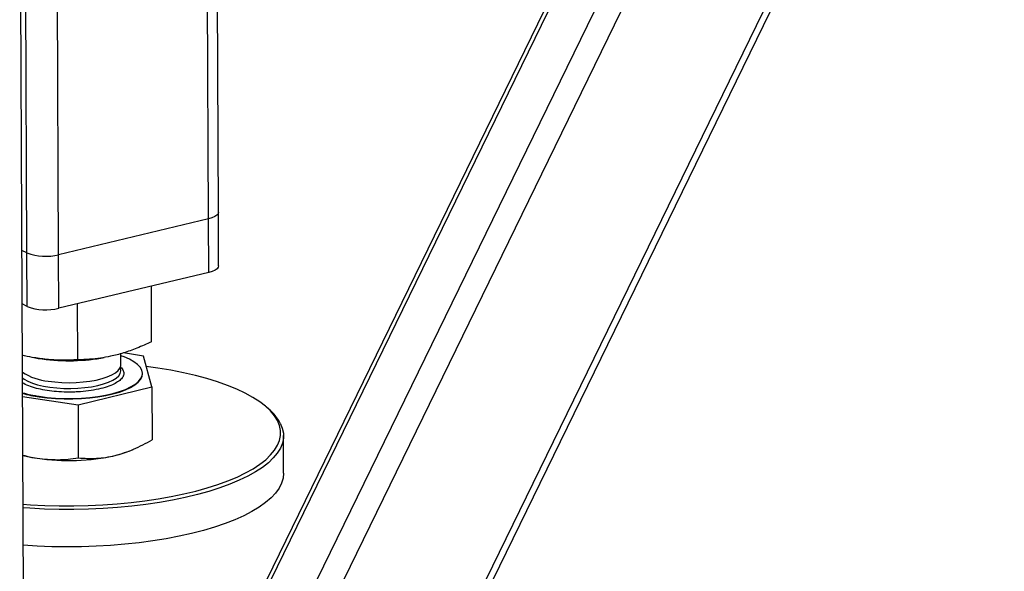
# Model space of a CAD drawing. Header units: millimetres. Extents: x 5 to 589, y 5 to 415.
# Tile 61 of 106: x 449.39 to 459.27, y 273.3 to 278.83. Entities that reach past the tile are written whole.
import ezdxf

# ---------------------------------------------------------------- set-up
doc = ezdxf.new("R2010")
doc.units = ezdxf.units.MM
doc.layers.add('TRAIT-FORT', color=4, linetype='Continuous', lineweight=25)

msp = doc.modelspace()

# ---------------------------------------------------------------- linework, layer by layer
at = {"layer": 'TRAIT-FORT', "color": 4, "linetype": 'Continuous', "lineweight": 25}
for p, q in [((450.07107, 265.00824), (459.19297, 283.71578)), ((450.0717, 264.86593), (459.27227, 283.73479)), ((450.05811, 267.90925), (457.57652, 283.32827)), ((450.14711, 268.64216), (457.27263, 283.25542)), ((456.69997, 283.11814), (449.81869, 269.00577)), ((449.85343, 268.98872), (456.74871, 283.12983)), ((449.48568, 260.13938), (449.39113, 281.30674)), ((451.28682, 276.83454), (451.27575, 279.31296)), ((451.38554, 276.89929), (451.37465, 279.33667)), ((449.46405, 276.49244), (449.45224, 279.13669)), ((449.782, 276.4738), (449.77038, 279.07509)), ((451.38794, 276.36223), (451.38554, 276.89929)), ((451.28682, 276.83454), (449.782, 276.4738)), ((451.28922, 276.29748), (451.28682, 276.83454)), ((449.46405, 276.49244), (449.41252, 276.51773)), ((449.46645, 275.95538), (449.46405, 276.49244)), ((449.7844, 275.93674), (449.782, 276.4738)), ((451.28922, 276.29748), (449.7844, 275.93674)), ((450.71504, 275.60166), (450.71255, 276.15924)), ((449.46645, 275.95538), (449.41492, 275.98067)), ((449.9747, 275.41962), (449.97219, 275.98175)), ((450.63307, 275.45776), (450.43181, 275.48856)), ((449.54836, 275.43881), (449.57698, 275.4342)), ((450.20706, 275.43701), (450.24012, 275.44265)), ((450.40661, 275.36838), (450.4061, 275.48181)), ((450.71706, 275.14955), (450.63307, 275.45776)), ((450.62287, 275.27898), (450.62285, 275.28435)), ((449.97672, 274.96751), (450.71706, 275.14955)), ((450.71706, 275.14955), (450.71944, 274.61668)), ((449.41907, 275.05287), (449.97672, 274.96751)), ((449.97672, 274.96751), (449.9791, 274.43465)), ((451.89068, 274.92492), (451.86396, 274.94811)), ((452.04004, 274.28368), (452.03836, 274.65962)), ((450.50671, 274.51072), (450.53067, 274.52095))]:
    msp.add_line(p, q, dxfattribs=at)
at = {"layer": 'TRAIT-FORT', "color": 4, "linetype": 'Continuous', "lineweight": 25, "flags": 128}
for points in [[(451.38554, 276.89929), (451.3818, 276.88509), (451.36944, 276.87033), (451.34892, 276.85665), (451.32102, 276.84456), (451.28682, 276.83454)], [(451.38554, 276.89929), (451.3818, 276.88509), (451.36944, 276.87033), (451.34892, 276.85665), (451.32102, 276.84456), (451.28682, 276.83454)], [(451.38794, 276.36223), (451.3842, 276.34803), (451.37184, 276.33327), (451.35132, 276.31959), (451.32342, 276.3075), (451.28922, 276.29748)], [(449.58775, 275.05331), (449.66835, 275.0429), (449.7521, 275.03583), (449.83783, 275.03221), (449.92432, 275.03208), (450.01038, 275.03544), (450.09478, 275.04225), (450.17634, 275.05242), (450.25392, 275.0658), (450.32644, 275.0822), (450.39286, 275.10139), (450.45226, 275.1231), (450.50381, 275.14703), (450.54678, 275.17285), (450.58057, 275.20018), (450.6047, 275.22865), (450.61883, 275.25785), (450.62278, 275.28738), (450.61647, 275.31683), (450.60001, 275.34577), (450.57361, 275.3738), (450.53766, 275.40053), (450.49265, 275.42559), (450.43923, 275.44862), (450.4062, 275.4604)], [(449.67752, 275.20564), (449.74465, 275.19725), (449.81464, 275.19214), (449.88615, 275.19042), (449.95778, 275.19212), (450.02814, 275.1972), (450.09585, 275.20557), (450.1596, 275.21707), (450.21815, 275.23147), (450.27035, 275.24848), (450.3152, 275.26779), (450.35182, 275.28901), (450.3795, 275.31172), (450.39769, 275.3355), (450.40605, 275.35987), (450.40661, 275.36838)], [(450.35986, 275.23642), (450.38521, 275.25945), (450.40097, 275.28342), (450.40683, 275.30787), (450.40269, 275.33231), (450.39965, 275.33928)], [(451.97791, 274.80982), (451.94776, 274.85847), (451.90783, 274.90626), (451.85831, 274.95296), (451.79943, 274.99834), (451.73148, 275.04219), (451.65478, 275.0843), (451.5697, 275.12447), (451.47664, 275.16251), (451.37604, 275.19823), (451.26839, 275.23146), (451.15419, 275.26206), (451.03399, 275.28986), (450.90837, 275.31474), (450.77793, 275.33659), (450.66163, 275.35296)], [(449.41824, 275.23821), (449.43564, 275.22555), (449.47293, 275.20476), (449.51838, 275.18598), (449.57112, 275.16957), (449.63012, 275.15586), (449.69422, 275.1451), (449.76219, 275.13752), (449.83269, 275.13325), (449.90436, 275.13239), (449.9758, 275.13494), (450.04562, 275.14086), (450.11247, 275.15003), (450.17503, 275.16227), (450.2321, 275.17735), (450.28255, 275.19497), (450.32542, 275.21479), (450.35986, 275.23642)], [(449.58777, 275.04794), (449.66837, 275.03753), (449.75212, 275.03046), (449.83785, 275.02684), (449.92435, 275.0267), (450.0104, 275.03007), (450.0948, 275.03688), (450.17637, 275.04705), (450.25395, 275.06043), (450.32646, 275.07683), (450.39288, 275.09602), (450.45229, 275.11773), (450.50383, 275.14166), (450.5468, 275.16748), (450.58059, 275.19481), (450.60472, 275.22328), (450.61886, 275.25248), (450.62287, 275.27898)], [(449.4239, 273.9711), (449.49833, 273.96606), (449.64254, 273.95896), (449.78796, 273.95529), (449.9339, 273.95505), (450.07965, 273.95825), (450.22452, 273.96488), (450.36782, 273.9749), (450.50887, 273.98826), (450.647, 274.00491), (450.78155, 274.02476), (450.91187, 274.04772), (451.03735, 274.07367), (451.15739, 274.1025), (451.27142, 274.13407), (451.37888, 274.16822), (451.47928, 274.2048), (451.57213, 274.24363), (451.65699, 274.28452), (451.73346, 274.32729), (451.80116, 274.37172), (451.85979, 274.4176), (451.90905, 274.46472), (451.94872, 274.51285), (451.9786, 274.56176), (451.99855, 274.61122), (452.00848, 274.66099), (452.00835, 274.71084), (451.99814, 274.76053), (451.97791, 274.80982)], [(452.00617, 274.78476), (452.02667, 274.73481), (452.03702, 274.68445), (452.03716, 274.63393), (452.02709, 274.58348), (452.00687, 274.53335), (451.97658, 274.48378), (451.93638, 274.435), (451.88645, 274.38724), (451.82704, 274.34074), (451.75841, 274.29571), (451.68092, 274.25237), (451.59491, 274.21092), (451.50081, 274.17157), (451.39905, 274.1345), (451.29013, 274.09988), (451.17457, 274.06789), (451.05291, 274.03867), (450.92573, 274.01236), (450.79364, 273.98909), (450.65728, 273.96898), (450.51728, 273.9521), (450.37433, 273.93856), (450.22909, 273.9284), (450.08226, 273.92169), (449.93454, 273.91844), (449.78663, 273.91868), (449.63924, 273.92241), (449.49308, 273.9296), (449.42406, 273.93424)], [(449.42171, 274.46093), (449.48658, 274.44612), (449.56723, 274.43178)], [(452.04004, 274.28368), (452.04005, 274.28325), (452.03508, 274.23273), (452.01992, 274.18242), (451.99465, 274.13254), (451.95939, 274.08333), (451.9143, 274.03503), (451.85959, 273.98788), (451.79554, 273.94208), (451.72243, 273.89787), (451.64063, 273.85545), (451.55052, 273.81503), (451.45253, 273.77679), (451.34713, 273.74093), (451.23483, 273.7076), (451.11614, 273.67698), (450.99165, 273.6492), (450.86194, 273.6244), (450.72764, 273.60269), (450.58937, 273.58419), (450.44781, 273.56897), (450.30363, 273.55711), (450.15751, 273.54867), (450.01014, 273.54368), (449.86224, 273.54218), (449.71451, 273.54417), (449.56765, 273.54963), (449.42574, 273.5583)]]:
    msp.add_lwpolyline(points, dxfattribs=at)
at = {"layer": 'TRAIT-FORT', "color": 4, "linetype": 'Continuous', "lineweight": 25}
for centre, radius, start, end in [((449.65337, 277.00076), 0.54244, 249.57226, 283.717287), ((449.65577, 276.4637), 0.54244, 249.57226, 283.717287), ((449.88324, 277.40012), 1.98964, 261.145162, 279.366716), ((449.72471, 275.75731), 0.55368, 236.359396, 265.111558), ((449.78158, 276.37003), 1.33091, 254.186653, 261.625592), ((449.78161, 276.36466), 1.33091, 254.186653, 261.625592), ((451.58099, 274.55207), 0.48469, 28.690713, 50.286821), ((450.12005, 275.43423), 1.00119, 283.252458, 292.718176), ((449.88448, 276.51624), 2.10846, 261.346197, 282.743131)]:
    msp.add_arc(centre, radius, start, end, dxfattribs=at)
for points, knots in [([(450.71504, 275.60166), (450.66567, 275.57899), (450.57217, 275.53605), (450.4346, 275.48743), (450.31245, 275.45518), (450.19914, 275.43505), (450.0892, 275.42294), (450.01411, 275.42076), (449.9747, 275.41962)], [0, 0, 0, 0, 0.2020684, 0.3826998, 0.5553146, 0.6929917, 0.8388942, 1, 1, 1, 1]), ([(449.9747, 275.41962), (449.91973, 275.41751), (449.8156, 275.41351), (449.66243, 275.42238), (449.53053, 275.43978), (449.44893, 275.45818), (449.41502, 275.46583)], [0, 0, 0, 0, 0.2980218, 0.5644273, 0.8190093, 1, 1, 1, 1]), ([(450.39995, 275.34874), (450.40057, 275.34832), (450.41779, 275.33655), (450.42794, 275.31697), (450.43604, 275.292), (450.43546, 275.2675), (450.4234, 275.23795), (450.39818, 275.21617), (450.38594, 275.2056)], [0, 0, 0, 0, 0.0097705, 0.2698361, 0.3973127, 0.5248243, 0.769321, 1, 1, 1, 1]), ([(449.66597, 275.11174), (449.63656, 275.11688), (449.57597, 275.12747), (449.49775, 275.15116), (449.44323, 275.17267), (449.42311, 275.18731), (449.41845, 275.19071)], [0, 0, 0, 0, 0.286003, 0.5891375, 0.9048745, 1, 1, 1, 1]), ([(450.38594, 275.2056), (450.37051, 275.19551), (450.33873, 275.17474), (450.26903, 275.14738), (450.18289, 275.12399), (450.08249, 275.10672), (449.9919, 275.09843), (449.91831, 275.09566), (449.84667, 275.09551), (449.76025, 275.09932), (449.69678, 275.10768), (449.66597, 275.11174)], [0, 0, 0, 0, 0.1164968, 0.2399717, 0.3685799, 0.4999174, 0.6312549, 0.6956328, 0.7600283, 0.8835032, 1, 1, 1, 1]), ([(450.34957, 274.45971), (450.41158, 274.47828), (450.53698, 274.51584), (450.65818, 274.58282), (450.71944, 274.61668)], [0, 0, 0, 0, 0.4945107, 1, 1, 1, 1]), ([(449.4217, 274.46381), (449.43492, 274.45994), (449.48317, 274.44578), (449.53188, 274.43767), (449.56723, 274.43178)], [0, 0, 0, 0, 0.274102, 1, 1, 1, 1]), ([(449.56723, 274.43178), (449.63628, 274.42453), (449.77591, 274.40987), (449.91088, 274.42633), (449.9791, 274.43465)], [0, 0, 0, 0, 0.4945107, 1, 1, 1, 1]), ([(449.9791, 274.43465), (450.03929, 274.43151), (450.13006, 274.42677), (450.25463, 274.43918), (450.31786, 274.45285), (450.34957, 274.45971)], [0, 0, 0, 0, 0.4952513, 0.7468182, 1, 1, 1, 1])]:
    msp.add_open_spline(points, degree=3, knots=knots, dxfattribs=at)

doc.saveas('drawing.dxf')
